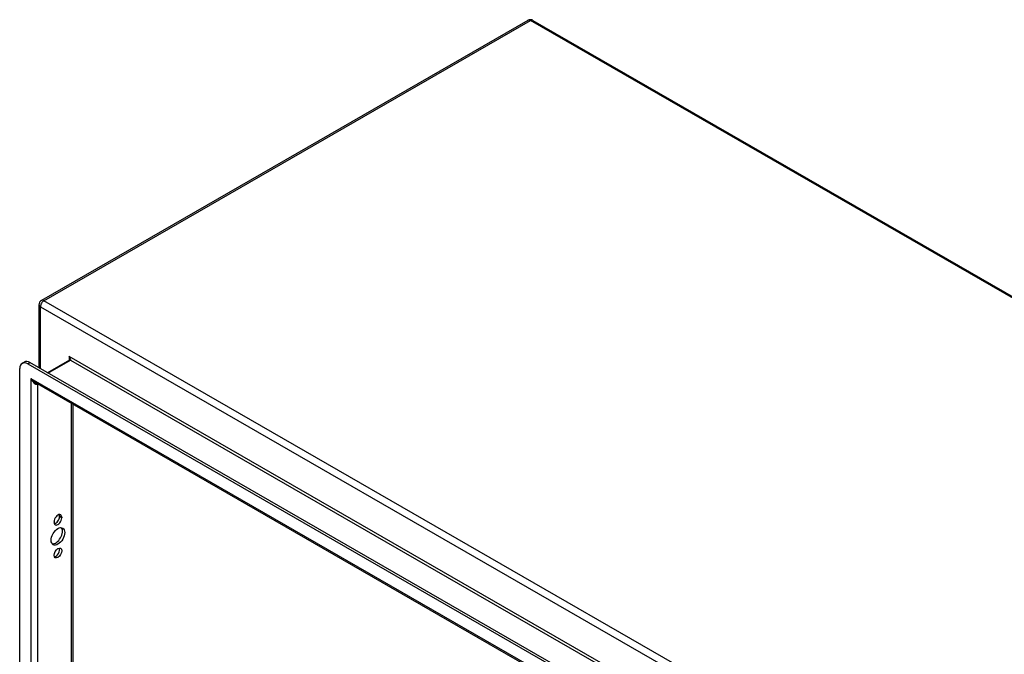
# Model space of a CAD drawing. Header units: inches. Extents: x 18 to 168, y 13 to 111.
# Tile 89 of 90: x 142 to 159, y 78 to 89. Entities that reach past the tile are written whole.
import ezdxf

# ---------------------------------------------------------------- set-up
doc = ezdxf.new("R2010")
doc.units = ezdxf.units.IN
doc.header["$MEASUREMENT"] = 0
doc.layers.add('Visible Edges(ANSI)', color=7, linetype='Continuous', lineweight=25)
doc.layers.add('Visible Tangent Edges(ANSI)', color=7, linetype='Continuous', lineweight=25)

msp = doc.modelspace()

# ---------------------------------------------------------------- linework, layer by layer
at = {"layer": 'Visible Edges(ANSI)'}
for p, q in [((151.189, 88.753), (142.823, 83.936)), ((151.273, 88.753), (168.125, 79.049)), ((142.781, 83.863), (142.781, 82.778)), ((142.49, 82.855), (142.528, 82.876)), ((142.589, 82.845), (158.557, 73.65)), ((158.594, 73.671), (142.626, 82.867)), ((143.305, 82.912), (142.927, 82.694)), ((142.449, 54.491), (142.449, 82.764)), ((158.465, 73.453), (142.716, 82.523)), ((143.361, 82.151), (143.361, 54.875)), ((143.041, 80.121), (143.041, 80.132)), ((143.135, 80.219), (143.135, 80.23)), ((143.173, 80.208), (143.173, 80.198))]:
    msp.add_line(p, q, dxfattribs=at)
at = {"layer": 'Visible Edges(ANSI)', "flags": 128}
msp.add_lwpolyline([(143.308, 82.925), (143.308, 82.919), (143.307, 82.915), (143.306, 82.913), (143.305, 82.912)], dxfattribs=at)
at = {"layer": 'Visible Edges(ANSI)'}
for centre, start, end in [((151.231, 88.681), 60.064, 119.936), ((142.865, 83.863), 119.936, 180)]:
    msp.add_arc(centre, 0.084, start, end, dxfattribs=at)
for centre, major_axis, start_param, end_param in [((142.589, 82.684), (-0.098, 0.171), 5.499721, 7.070517), ((142.626, 82.706), (-0.098, 0.171), 5.499721, 6.283185), ((143.107, 80.17), (0.0467, 0.081), 5.495853, 8.637446), ((143.069, 80.192), (0.0467, 0.081), 5.495853, 5.871617), ((143.107, 80.159), (-0.0467, -0.081), 5.495853, 8.637446), ((143.069, 80.181), (0.0467, 0.081), 3.553161, 5.495853), ((143.069, 79.9), (-0.082, -0.143), 0.228681, 2.912911), ((143.069, 79.614), (0.0467, 0.081), 3.553161, 5.871617)]:
    msp.add_ellipse(centre, major_axis=major_axis, ratio=0.578093, start_param=start_param, end_param=end_param, dxfattribs=at)
for centre, major_axis in [((143.107, 79.879), (-0.082, -0.143)), ((143.107, 79.593), (-0.0467, -0.081))]:
    msp.add_ellipse(centre, major_axis=major_axis, ratio=0.578093, dxfattribs=at)
at = {"layer": 'Visible Tangent Edges(ANSI)'}
for p, q in [((142.865, 83.931), (151.231, 88.749)), ((168.083, 79.045), (151.231, 88.749)), ((142.805, 83.829), (159.657, 74.124)), ((142.805, 82.764), (142.805, 83.829)), ((159.717, 74.227), (142.865, 83.931)), ((159.163, 73.838), (143.299, 82.973)), ((143.299, 82.973), (143.299, 82.908)), ((142.589, 82.845), (142.626, 82.867)), ((142.936, 82.688), (143.321, 82.91)), ((143.321, 82.91), (159.098, 73.825)), ((142.641, 82.594), (158.505, 73.459)), ((142.641, 82.594), (142.641, 54.441)), ((142.759, 54.535), (142.759, 82.497)), ((143.336, 82.165), (143.336, 54.868)), ((143.135, 80.23), (143.173, 80.208)), ((143.135, 80.219), (143.173, 80.198))]:
    msp.add_line(p, q, dxfattribs=at)
for centre, major_axis, ratio, start_param, end_param in [((151.231, 88.681), (-0.0419, 0.0728), 0.578093, 5.499721, 6.283185), ((151.231, 88.681), (0.0419, 0.0728), 0.578093, 0, 0.783464), ((142.865, 83.863), (-0.084, 0), 0.575862, 0, 0.785398), ((142.865, 83.863), (0.0419, 0.0728), 0.578093, 0.783464, 2.354261), ((142.865, 83.863), (-0.0419, 0.0728), 0.578093, 5.499721, 6.283185), ((143.277, 82.961), (0.0455, -0.0494), 0.368738, 6.200036, 7.770832), ((143.277, 82.961), (0.02, -0.0641), 0.368661, 0.86745, 1.652848), ((143.321, 82.885), (-0.0155, 0.0269), 0.578093, 5.499721, 6.283185), ((142.7, 82.628), (0.085, -0.113), 0.482005, 4.655, 5.442332), ((142.7, 82.628), (0.056, -0.13), 0.481973, 4.768324, 6.295176)]:
    msp.add_ellipse(centre, major_axis=major_axis, ratio=ratio, start_param=start_param, end_param=end_param, dxfattribs=at)

doc.saveas('drawing.dxf')
